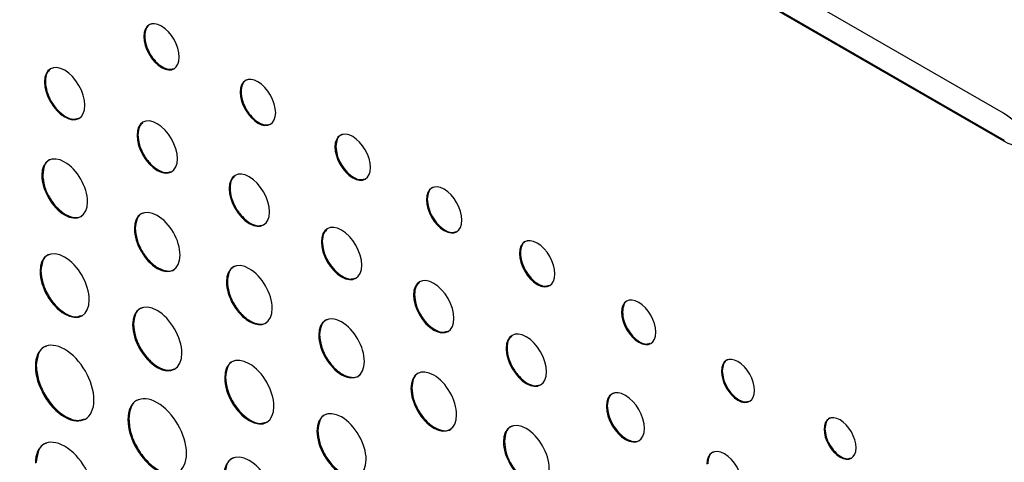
# Model space of a CAD drawing. Header units: millimetres. Extents: x 66 to 413, y 45 to 262.
# Tile 39 of 44: x 357.32 to 376.59, y 212.5 to 221.17. Entities that reach past the tile are written whole.
import ezdxf

# ---------------------------------------------------------------- set-up
doc = ezdxf.new("R2010")
doc.units = ezdxf.units.MM

msp = doc.modelspace()

# ---------------------------------------------------------------- linework, layer by layer
at = {"color": 7, "linetype": 'Continuous', "lineweight": 25}
for p, q in [((376.57, 219.333), (336.454, 242.491)), ((336.454, 241.955), (376.57, 218.796)), ((336.472, 241.965), (376.588, 218.806)), ((359.763, 220.845), (359.745, 220.835)), ((357.818, 219.958), (357.8, 219.947)), ((361.649, 219.756), (361.631, 219.746)), ((359.63, 218.912), (359.612, 218.901)), ((376.588, 218.806), (376.57, 218.796)), ((363.504, 218.686), (363.486, 218.675)), ((357.766, 218.13), (357.748, 218.12)), ((361.432, 217.871), (361.414, 217.861)), ((365.293, 217.653), (365.275, 217.642)), ((359.578, 217.084), (359.56, 217.074)), ((363.238, 216.829), (363.22, 216.818)), ((367.116, 216.6), (367.098, 216.59)), ((357.732, 216.251), (357.714, 216.24)), ((361.38, 216.044), (361.362, 216.033)), ((365.043, 215.787), (365.025, 215.776)), ((369.114, 215.447), (369.096, 215.437)), ((359.543, 215.205), (359.525, 215.194)), ((363.186, 215.001), (363.168, 214.991)), ((366.854, 214.741), (366.836, 214.731)), ((357.64, 214.395), (357.622, 214.384)), ((361.346, 214.164), (361.328, 214.154)), ((371.068, 214.293), (371.05, 214.283)), ((364.991, 213.959), (364.973, 213.949)), ((368.817, 213.608), (368.799, 213.598)), ((359.452, 213.349), (359.434, 213.338)), ((373.077, 213.159), (373.059, 213.149)), ((363.152, 213.122), (363.134, 213.111)), ((366.803, 212.913), (366.785, 212.903))]:
    msp.add_line(p, q, dxfattribs=at)
for points, knots in [([(360.439, 220.434), (360.439, 220.657), (360.284, 220.928), (360.092, 221.038), (359.901, 221.149), (359.745, 221.058), (359.745, 220.835)], [2, 2, 2, 2, 3, 3, 3, 4, 4, 4, 4]), ([(359.895, 221.078), (359.885, 221.077), (359.837, 221.07), (359.78, 220.993), (359.769, 220.895), (359.763, 220.845)], [0, 0, 0, 0, 0.119302, 0.551394, 1, 1, 1, 1]), ([(359.745, 220.835), (359.745, 220.612), (359.901, 220.341), (360.092, 220.23), (360.284, 220.119), (360.439, 220.211), (360.439, 220.434)], [0, 0, 0, 0, 1, 1, 1, 2, 2, 2, 2]), ([(359.763, 220.845), (359.768, 220.788), (359.779, 220.677), (359.859, 220.497), (359.973, 220.341), (360.11, 220.231), (360.237, 220.182), (360.299, 220.202), (360.325, 220.211)], [0, 0, 0, 0, 0.178374, 0.350441, 0.522047, 0.699349, 0.876485, 1, 1, 1, 1]), ([(358.591, 219.49), (358.591, 219.743), (358.414, 220.049), (358.196, 220.176), (357.977, 220.302), (357.8, 220.2), (357.8, 219.947)], [0, 0, 0, 0, 1, 1, 1, 2, 2, 2, 2]), ([(357.914, 220.191), (357.889, 220.17), (357.831, 220.119), (357.823, 220.017), (357.818, 219.958)], [0, 0, 0, 0, 0.4240979, 1, 1, 1, 1]), ([(357.8, 219.947), (357.8, 219.695), (357.977, 219.388), (358.196, 219.261), (358.414, 219.135), (358.591, 219.238), (358.591, 219.49)], [2, 2, 2, 2, 3, 3, 3, 4, 4, 4, 4]), ([(357.818, 219.958), (357.824, 219.893), (357.836, 219.766), (357.927, 219.563), (358.057, 219.386), (358.213, 219.261), (358.361, 219.204), (358.433, 219.228), (358.464, 219.238)], [0, 0, 0, 0, 0.176432, 0.346806, 0.517192, 0.693685, 0.870015, 1, 1, 1, 1]), ([(362.326, 219.345), (362.326, 219.568), (362.17, 219.839), (361.979, 219.949), (361.787, 220.06), (361.631, 219.969), (361.631, 219.746)], [2, 2, 2, 2, 3, 3, 3, 4, 4, 4, 4]), ([(361.781, 219.99), (361.771, 219.988), (361.723, 219.981), (361.666, 219.904), (361.655, 219.806), (361.649, 219.756)], [0, 0, 0, 0, 0.119255, 0.551374, 1, 1, 1, 1]), ([(361.631, 219.746), (361.631, 219.523), (361.787, 219.252), (361.979, 219.141), (362.17, 219.031), (362.326, 219.122), (362.326, 219.345)], [0, 0, 0, 0, 1, 1, 1, 2, 2, 2, 2]), ([(361.649, 219.756), (361.654, 219.699), (361.665, 219.588), (361.745, 219.408), (361.859, 219.252), (361.996, 219.142), (362.124, 219.093), (362.186, 219.114), (362.211, 219.122)], [0, 0, 0, 0, 0.1783773, 0.3504512, 0.5220757, 0.6994156, 0.8765118, 1, 1, 1, 1]), ([(360.403, 218.444), (360.403, 218.697), (360.226, 219.004), (360.008, 219.13), (359.789, 219.256), (359.612, 219.154), (359.612, 218.901)], [0, 0, 0, 0, 1, 1, 1, 2, 2, 2, 2]), ([(359.725, 219.145), (359.701, 219.124), (359.643, 219.073), (359.634, 218.971), (359.63, 218.912)], [0, 0, 0, 0, 0.424098, 1, 1, 1, 1]), ([(364.18, 218.274), (364.18, 218.498), (364.025, 218.768), (363.833, 218.879), (363.642, 218.989), (363.486, 218.898), (363.486, 218.675)], [2, 2, 2, 2, 3, 3, 3, 4, 4, 4, 4]), ([(359.612, 218.901), (359.612, 218.649), (359.789, 218.342), (360.008, 218.215), (360.226, 218.089), (360.403, 218.192), (360.403, 218.444)], [2, 2, 2, 2, 3, 3, 3, 4, 4, 4, 4]), ([(359.63, 218.912), (359.636, 218.847), (359.648, 218.72), (359.739, 218.517), (359.869, 218.34), (360.025, 218.215), (360.172, 218.159), (360.245, 218.182), (360.276, 218.192)], [0, 0, 0, 0, 0.176425, 0.346792, 0.517171, 0.693657, 0.869986, 1, 1, 1, 1]), ([(363.636, 218.919), (363.626, 218.917), (363.578, 218.91), (363.521, 218.833), (363.51, 218.735), (363.504, 218.686)], [0, 0, 0, 0, 0.1192868, 0.5513861, 1, 1, 1, 1]), ([(363.486, 218.675), (363.486, 218.452), (363.642, 218.181), (363.833, 218.07), (364.025, 217.96), (364.18, 218.052), (364.18, 218.274)], [0, 0, 0, 0, 1, 1, 1, 2, 2, 2, 2]), ([(363.504, 218.686), (363.509, 218.629), (363.52, 218.517), (363.6, 218.338), (363.714, 218.181), (363.851, 218.071), (363.978, 218.022), (364.04, 218.043), (364.066, 218.051)], [0, 0, 0, 0, 0.178375, 0.350443, 0.52206, 0.699395, 0.876501, 1, 1, 1, 1]), ([(358.643, 217.603), (358.643, 217.889), (358.443, 218.236), (358.195, 218.378), (357.948, 218.521), (357.748, 218.405), (357.748, 218.12)], [0, 0, 0, 0, 1, 1, 1, 2, 2, 2, 2]), ([(357.927, 218.426), (357.917, 218.424), (357.858, 218.415), (357.788, 218.318), (357.774, 218.193), (357.766, 218.13)], [0, 0, 0, 0, 0.09313, 0.538408, 1, 1, 1, 1]), ([(362.206, 217.404), (362.206, 217.656), (362.028, 217.963), (361.81, 218.089), (361.591, 218.216), (361.414, 218.114), (361.414, 217.861)], [0, 0, 0, 0, 1, 1, 1, 2, 2, 2, 2]), ([(357.748, 218.12), (357.748, 217.834), (357.948, 217.487), (358.195, 217.345), (358.443, 217.202), (358.643, 217.318), (358.643, 217.603)], [2, 2, 2, 2, 3, 3, 3, 4, 4, 4, 4]), ([(357.766, 218.13), (357.773, 218.057), (357.787, 217.914), (357.89, 217.684), (358.036, 217.485), (358.214, 217.34), (358.387, 217.284), (358.507, 217.292), (358.544, 217.338), (358.55, 217.346)], [0, 0, 0, 0, 0.163962, 0.322235, 0.480497, 0.644407, 0.80851, 0.96686, 1, 1, 1, 1]), ([(361.528, 218.105), (361.503, 218.083), (361.445, 218.033), (361.437, 217.93), (361.432, 217.871)], [0, 0, 0, 0, 0.4240979, 1, 1, 1, 1]), ([(361.414, 217.861), (361.414, 217.608), (361.591, 217.301), (361.81, 217.175), (362.028, 217.049), (362.206, 217.151), (362.206, 217.404)], [2, 2, 2, 2, 3, 3, 3, 4, 4, 4, 4]), ([(361.432, 217.871), (361.438, 217.807), (361.45, 217.68), (361.541, 217.477), (361.671, 217.3), (361.827, 217.175), (361.975, 217.118), (362.047, 217.142), (362.078, 217.152)], [0, 0, 0, 0, 0.176432, 0.346806, 0.517192, 0.693685, 0.870015, 1, 1, 1, 1]), ([(365.97, 217.241), (365.97, 217.465), (365.814, 217.735), (365.623, 217.846), (365.431, 217.956), (365.275, 217.866), (365.275, 217.642)], [2, 2, 2, 2, 3, 3, 3, 4, 4, 4, 4]), ([(365.425, 217.886), (365.415, 217.884), (365.367, 217.877), (365.31, 217.8), (365.299, 217.702), (365.293, 217.653)], [0, 0, 0, 0, 0.119255, 0.551374, 1, 1, 1, 1]), ([(365.275, 217.642), (365.275, 217.42), (365.431, 217.148), (365.623, 217.038), (365.814, 216.927), (365.97, 217.019), (365.97, 217.241)], [0, 0, 0, 0, 1, 1, 1, 2, 2, 2, 2]), ([(365.293, 217.653), (365.299, 217.596), (365.309, 217.484), (365.389, 217.305), (365.503, 217.148), (365.64, 217.039), (365.768, 216.989), (365.83, 217.01), (365.855, 217.018)], [0, 0, 0, 0, 0.178377, 0.350451, 0.522075, 0.699415, 0.87652, 1, 1, 1, 1]), ([(360.455, 216.557), (360.455, 216.843), (360.255, 217.19), (360.007, 217.332), (359.76, 217.475), (359.56, 217.359), (359.56, 217.074)], [0, 0, 0, 0, 1, 1, 1, 2, 2, 2, 2]), ([(359.739, 217.38), (359.729, 217.378), (359.67, 217.369), (359.6, 217.272), (359.585, 217.148), (359.578, 217.084)], [0, 0, 0, 0, 0.09313, 0.538408, 1, 1, 1, 1]), ([(359.56, 217.074), (359.56, 216.788), (359.76, 216.441), (360.007, 216.299), (360.255, 216.156), (360.455, 216.272), (360.455, 216.557)], [2, 2, 2, 2, 3, 3, 3, 4, 4, 4, 4]), ([(359.578, 217.084), (359.585, 217.011), (359.598, 216.868), (359.702, 216.638), (359.848, 216.439), (360.026, 216.294), (360.199, 216.239), (360.318, 216.246), (360.355, 216.293), (360.362, 216.301)], [0, 0, 0, 0, 0.1639617, 0.3222347, 0.480497, 0.6444067, 0.8085104, 0.9668601, 1, 1, 1, 1]), ([(364.011, 216.361), (364.011, 216.614), (363.834, 216.921), (363.616, 217.047), (363.397, 217.173), (363.22, 217.071), (363.22, 216.818)], [0, 0, 0, 0, 1, 1, 1, 2, 2, 2, 2]), ([(363.334, 217.062), (363.309, 217.041), (363.251, 216.99), (363.243, 216.888), (363.238, 216.829)], [0, 0, 0, 0, 0.424098, 1, 1, 1, 1]), ([(363.22, 216.818), (363.22, 216.566), (363.397, 216.259), (363.616, 216.132), (363.834, 216.006), (364.011, 216.109), (364.011, 216.361)], [2, 2, 2, 2, 3, 3, 3, 4, 4, 4, 4]), ([(363.238, 216.829), (363.244, 216.764), (363.256, 216.638), (363.347, 216.434), (363.477, 216.257), (363.633, 216.132), (363.781, 216.076), (363.853, 216.099), (363.884, 216.109)], [0, 0, 0, 0, 0.176443, 0.346828, 0.517224, 0.693728, 0.870039, 1, 1, 1, 1]), ([(367.792, 216.189), (367.792, 216.412), (367.637, 216.683), (367.445, 216.793), (367.254, 216.904), (367.098, 216.813), (367.098, 216.59)], [2, 2, 2, 2, 3, 3, 3, 4, 4, 4, 4]), ([(367.248, 216.834), (367.238, 216.832), (367.189, 216.825), (367.133, 216.748), (367.122, 216.65), (367.116, 216.6)], [0, 0, 0, 0, 0.119302, 0.551394, 1, 1, 1, 1]), ([(358.677, 215.684), (358.677, 215.991), (358.462, 216.365), (358.195, 216.518), (357.929, 216.672), (357.714, 216.548), (357.714, 216.24)], [2, 2, 2, 2, 3, 3, 3, 4, 4, 4, 4]), ([(357.902, 216.569), (357.892, 216.567), (357.83, 216.557), (357.756, 216.453), (357.74, 216.319), (357.732, 216.251)], [0, 0, 0, 0, 0.086878, 0.535292, 1, 1, 1, 1]), ([(362.257, 215.517), (362.257, 215.802), (362.057, 216.149), (361.809, 216.292), (361.563, 216.435), (361.362, 216.319), (361.362, 216.033)], [0, 0, 0, 0, 1, 1, 1, 2, 2, 2, 2]), ([(367.098, 216.59), (367.098, 216.367), (367.254, 216.096), (367.445, 215.985), (367.637, 215.875), (367.792, 215.966), (367.792, 216.189)], [0, 0, 0, 0, 1, 1, 1, 2, 2, 2, 2]), ([(367.116, 216.6), (367.121, 216.544), (367.132, 216.432), (367.212, 216.252), (367.326, 216.096), (367.463, 215.986), (367.59, 215.937), (367.652, 215.958), (367.678, 215.966)], [0, 0, 0, 0, 0.178386, 0.350465, 0.522084, 0.699398, 0.876528, 1, 1, 1, 1]), ([(357.714, 216.24), (357.714, 215.933), (357.929, 215.559), (358.195, 215.406), (358.462, 215.252), (358.677, 215.376), (358.677, 215.684)], [0, 0, 0, 0, 1, 1, 1, 2, 2, 2, 2]), ([(357.732, 216.251), (357.739, 216.172), (357.754, 216.018), (357.865, 215.77), (358.023, 215.555), (358.213, 215.403), (358.395, 215.333), (358.485, 215.363), (358.525, 215.376)], [0, 0, 0, 0, 0.1752171, 0.3442642, 0.5133032, 0.6884956, 0.8637128, 1, 1, 1, 1]), ([(361.541, 216.34), (361.531, 216.338), (361.472, 216.329), (361.402, 216.232), (361.388, 216.107), (361.38, 216.044)], [0, 0, 0, 0, 0.09313, 0.538408, 1, 1, 1, 1]), ([(361.38, 216.044), (361.387, 215.971), (361.401, 215.828), (361.504, 215.598), (361.65, 215.399), (361.828, 215.254), (362.001, 215.198), (362.121, 215.206), (362.158, 215.252), (362.164, 215.26)], [0, 0, 0, 0, 0.163962, 0.322235, 0.480497, 0.644407, 0.80851, 0.96686, 1, 1, 1, 1]), ([(365.816, 215.319), (365.816, 215.572), (365.639, 215.879), (365.421, 216.005), (365.202, 216.131), (365.025, 216.029), (365.025, 215.776)], [0, 0, 0, 0, 1, 1, 1, 2, 2, 2, 2]), ([(361.362, 216.033), (361.362, 215.748), (361.563, 215.401), (361.809, 215.258), (362.057, 215.116), (362.257, 215.231), (362.257, 215.517)], [2, 2, 2, 2, 3, 3, 3, 4, 4, 4, 4]), ([(365.138, 216.02), (365.114, 215.999), (365.056, 215.949), (365.048, 215.846), (365.043, 215.787)], [0, 0, 0, 0, 0.424046, 1, 1, 1, 1]), ([(365.025, 215.776), (365.025, 215.524), (365.202, 215.217), (365.421, 215.091), (365.639, 214.964), (365.816, 215.067), (365.816, 215.319)], [2, 2, 2, 2, 3, 3, 3, 4, 4, 4, 4]), ([(365.043, 215.787), (365.049, 215.722), (365.061, 215.596), (365.152, 215.392), (365.282, 215.215), (365.438, 215.09), (365.585, 215.034), (365.658, 215.057), (365.689, 215.067)], [0, 0, 0, 0, 0.176431, 0.346814, 0.517213, 0.693711, 0.870007, 1, 1, 1, 1]), ([(369.768, 215.049), (369.768, 215.265), (369.617, 215.527), (369.432, 215.633), (369.246, 215.741), (369.096, 215.652), (369.096, 215.437)], [0, 0, 0, 0, 1, 1, 1, 2, 2, 2, 2]), ([(369.243, 215.673), (369.232, 215.671), (369.185, 215.664), (369.131, 215.59), (369.12, 215.495), (369.114, 215.447)], [0, 0, 0, 0, 0.12337, 0.55341, 1, 1, 1, 1]), ([(360.489, 214.638), (360.489, 214.945), (360.274, 215.319), (360.007, 215.473), (359.741, 215.626), (359.525, 215.502), (359.525, 215.194)], [2, 2, 2, 2, 3, 3, 3, 4, 4, 4, 4]), ([(359.714, 215.523), (359.704, 215.521), (359.642, 215.511), (359.567, 215.407), (359.551, 215.273), (359.543, 215.205)], [0, 0, 0, 0, 0.086878, 0.535292, 1, 1, 1, 1]), ([(364.063, 214.474), (364.063, 214.76), (363.863, 215.107), (363.615, 215.249), (363.369, 215.392), (363.168, 215.276), (363.168, 214.991)], [0, 0, 0, 0, 1, 1, 1, 2, 2, 2, 2]), ([(363.347, 215.297), (363.337, 215.295), (363.278, 215.286), (363.208, 215.189), (363.194, 215.065), (363.186, 215.001)], [0, 0, 0, 0, 0.093103, 0.538398, 1, 1, 1, 1]), ([(369.096, 215.437), (369.096, 215.221), (369.246, 214.959), (369.432, 214.852), (369.617, 214.745), (369.768, 214.833), (369.768, 215.049)], [2, 2, 2, 2, 3, 3, 3, 4, 4, 4, 4]), ([(369.114, 215.447), (369.119, 215.392), (369.129, 215.284), (369.207, 215.11), (369.317, 214.959), (369.449, 214.853), (369.572, 214.806), (369.632, 214.825), (369.657, 214.833)], [0, 0, 0, 0, 0.178685, 0.350888, 0.522582, 0.700082, 0.877459, 1, 1, 1, 1]), ([(359.525, 215.194), (359.525, 214.887), (359.741, 214.513), (360.007, 214.36), (360.274, 214.206), (360.489, 214.33), (360.489, 214.638)], [0, 0, 0, 0, 1, 1, 1, 2, 2, 2, 2]), ([(359.543, 215.205), (359.551, 215.126), (359.565, 214.972), (359.677, 214.724), (359.835, 214.509), (360.024, 214.357), (360.207, 214.287), (360.297, 214.317), (360.336, 214.33)], [0, 0, 0, 0, 0.175226, 0.344281, 0.513328, 0.688529, 0.863748, 1, 1, 1, 1]), ([(367.628, 214.273), (367.628, 214.526), (367.451, 214.833), (367.232, 214.959), (367.014, 215.085), (366.836, 214.983), (366.836, 214.731)], [0, 0, 0, 0, 1, 1, 1, 2, 2, 2, 2]), ([(358.769, 213.722), (358.769, 214.088), (358.513, 214.532), (358.195, 214.715), (357.878, 214.898), (357.622, 214.75), (357.622, 214.384)], [2, 2, 2, 2, 3, 3, 3, 4, 4, 4, 4]), ([(363.168, 214.991), (363.168, 214.705), (363.369, 214.358), (363.615, 214.216), (363.863, 214.073), (364.063, 214.189), (364.063, 214.474)], [2, 2, 2, 2, 3, 3, 3, 4, 4, 4, 4]), ([(363.186, 215.001), (363.193, 214.928), (363.207, 214.785), (363.31, 214.555), (363.456, 214.356), (363.634, 214.211), (363.807, 214.156), (363.927, 214.163), (363.964, 214.21), (363.97, 214.218)], [0, 0, 0, 0, 0.163964, 0.322241, 0.480509, 0.644422, 0.808501, 0.96685, 1, 1, 1, 1]), ([(366.95, 214.974), (366.926, 214.953), (366.868, 214.903), (366.859, 214.8), (366.854, 214.741)], [0, 0, 0, 0, 0.424098, 1, 1, 1, 1]), ([(357.837, 214.772), (357.827, 214.77), (357.755, 214.759), (357.669, 214.635), (357.649, 214.476), (357.64, 214.395)], [0, 0, 0, 0, 0.074042, 0.52886, 1, 1, 1, 1]), ([(366.836, 214.731), (366.836, 214.478), (367.014, 214.171), (367.232, 214.045), (367.451, 213.919), (367.628, 214.021), (367.628, 214.273)], [2, 2, 2, 2, 3, 3, 3, 4, 4, 4, 4]), ([(366.854, 214.741), (366.86, 214.676), (366.872, 214.55), (366.964, 214.346), (367.094, 214.169), (367.25, 214.044), (367.397, 213.988), (367.47, 214.011), (367.5, 214.021)], [0, 0, 0, 0, 0.176421, 0.346785, 0.517161, 0.693643, 0.869971, 1, 1, 1, 1]), ([(362.291, 213.598), (362.291, 213.905), (362.076, 214.278), (361.543, 214.586), (361.328, 214.461), (361.328, 214.154)], [2, 2, 2, 2, 3, 3, 4, 4, 4, 4]), ([(371.699, 213.908), (371.699, 214.117), (371.553, 214.37), (371.374, 214.473), (371.195, 214.577), (371.05, 214.492), (371.05, 214.283)], [0, 0, 0, 0, 1, 1, 1, 2, 2, 2, 2]), ([(371.193, 214.512), (371.183, 214.51), (371.137, 214.503), (371.084, 214.431), (371.073, 214.34), (371.068, 214.293)], [0, 0, 0, 0, 0.1266251, 0.5551105, 1, 1, 1, 1]), ([(357.622, 214.384), (357.622, 214.018), (357.878, 213.573), (358.195, 213.39), (358.513, 213.207), (358.769, 213.356), (358.769, 213.722)], [0, 0, 0, 0, 1, 1, 1, 2, 2, 2, 2]), ([(357.64, 214.395), (357.649, 214.301), (357.666, 214.118), (357.799, 213.823), (357.987, 213.566), (358.213, 213.385), (358.432, 213.302), (358.541, 213.338), (358.589, 213.355)], [0, 0, 0, 0, 0.174325, 0.342514, 0.510684, 0.68496, 0.859262, 1, 1, 1, 1]), ([(361.516, 214.482), (361.506, 214.481), (361.444, 214.471), (361.37, 214.367), (361.354, 214.233), (361.346, 214.164)], [0, 0, 0, 0, 0.086878, 0.535292, 1, 1, 1, 1]), ([(365.868, 213.432), (365.868, 213.718), (365.668, 214.065), (365.42, 214.208), (365.173, 214.35), (364.973, 214.235), (364.973, 213.949)], [0, 0, 0, 0, 1, 1, 1, 2, 2, 2, 2]), ([(361.328, 214.154), (361.328, 213.846), (361.543, 213.473), (362.076, 213.165), (362.291, 213.29), (362.291, 213.598)], [0, 0, 0, 0, 1, 1, 2, 2, 2, 2]), ([(361.346, 214.164), (361.353, 214.086), (361.368, 213.932), (361.479, 213.684), (361.637, 213.468), (361.827, 213.316), (362.009, 213.247), (362.099, 213.277), (362.139, 213.29)], [0, 0, 0, 0, 0.175226, 0.344282, 0.513329, 0.68853, 0.863732, 1, 1, 1, 1]), ([(365.152, 214.255), (365.142, 214.254), (365.083, 214.244), (365.013, 214.147), (364.998, 214.023), (364.991, 213.959)], [0, 0, 0, 0, 0.093089, 0.538394, 1, 1, 1, 1]), ([(371.05, 214.283), (371.05, 214.075), (371.195, 213.821), (371.374, 213.718), (371.553, 213.615), (371.699, 213.7), (371.699, 213.908)], [2, 2, 2, 2, 3, 3, 3, 4, 4, 4, 4]), ([(371.068, 214.293), (371.073, 214.24), (371.082, 214.136), (371.157, 213.968), (371.264, 213.822), (371.391, 213.72), (371.51, 213.674), (371.567, 213.693), (371.591, 213.7)], [0, 0, 0, 0, 0.178995, 0.351562, 0.523631, 0.701434, 0.879035, 1, 1, 1, 1]), ([(364.973, 213.949), (364.973, 213.663), (365.173, 213.317), (365.42, 213.174), (365.668, 213.031), (365.868, 213.147), (365.868, 213.432)], [2, 2, 2, 2, 3, 3, 3, 4, 4, 4, 4]), ([(364.991, 213.959), (364.998, 213.886), (365.011, 213.743), (365.115, 213.513), (365.261, 213.314), (365.439, 213.169), (365.612, 213.114), (365.731, 213.121), (365.769, 213.168), (365.775, 213.176)], [0, 0, 0, 0, 0.163959, 0.322234, 0.480494, 0.644382, 0.808486, 0.966841, 1, 1, 1, 1]), ([(369.545, 213.167), (369.545, 213.405), (369.377, 213.694), (369.171, 213.813), (368.966, 213.932), (368.799, 213.835), (368.799, 213.598)], [0, 0, 0, 0, 1, 1, 1, 2, 2, 2, 2]), ([(360.581, 212.676), (360.581, 213.042), (360.324, 213.486), (360.007, 213.669), (359.69, 213.852), (359.434, 213.704), (359.434, 213.338)], [2, 2, 2, 2, 3, 3, 3, 4, 4, 4, 4]), ([(368.956, 213.855), (368.945, 213.854), (368.895, 213.846), (368.835, 213.765), (368.823, 213.661), (368.817, 213.608)], [0, 0, 0, 0, 0.109625, 0.547029, 1, 1, 1, 1]), ([(359.649, 213.726), (359.639, 213.724), (359.567, 213.713), (359.48, 213.589), (359.461, 213.43), (359.452, 213.349)], [0, 0, 0, 0, 0.074106, 0.528884, 1, 1, 1, 1]), ([(364.097, 212.555), (364.097, 212.862), (363.882, 213.236), (363.615, 213.39), (363.349, 213.543), (363.134, 213.419), (363.134, 213.111)], [2, 2, 2, 2, 3, 3, 3, 4, 4, 4, 4]), ([(368.799, 213.598), (368.799, 213.36), (368.966, 213.07), (369.171, 212.952), (369.377, 212.833), (369.545, 212.929), (369.545, 213.167)], [2, 2, 2, 2, 3, 3, 3, 4, 4, 4, 4]), ([(368.817, 213.608), (368.822, 213.547), (368.834, 213.428), (368.92, 213.236), (369.042, 213.07), (369.19, 212.95), (369.334, 212.903), (369.435, 212.91), (369.467, 212.951), (369.473, 212.959)], [0, 0, 0, 0, 0.163011, 0.32033, 0.477547, 0.640266, 0.803222, 0.960612, 1, 1, 1, 1]), ([(359.452, 213.349), (359.46, 213.255), (359.478, 213.072), (359.61, 212.777), (359.798, 212.52), (360.024, 212.339), (360.243, 212.256), (360.352, 212.292), (360.401, 212.309)], [0, 0, 0, 0, 0.1743353, 0.3425281, 0.5106983, 0.6849805, 0.8592884, 1, 1, 1, 1]), ([(363.322, 213.44), (363.312, 213.438), (363.25, 213.428), (363.176, 213.324), (363.16, 213.19), (363.152, 213.122)], [0, 0, 0, 0, 0.086914, 0.535307, 1, 1, 1, 1]), ([(373.685, 212.787), (373.685, 212.989), (373.545, 213.233), (373.372, 213.332), (373.199, 213.432), (373.059, 213.35), (373.059, 213.149)], [0, 0, 0, 0, 1, 1, 1, 2, 2, 2, 2]), ([(373.199, 213.37), (373.189, 213.369), (373.144, 213.362), (373.092, 213.292), (373.082, 213.204), (373.077, 213.159)], [0, 0, 0, 0, 0.130547, 0.557115, 1, 1, 1, 1]), ([(359.434, 213.338), (359.434, 212.972), (359.69, 212.527), (360.007, 212.344), (360.324, 212.161), (360.581, 212.31), (360.581, 212.676)], [0, 0, 0, 0, 1, 1, 1, 2, 2, 2, 2]), ([(367.68, 212.386), (367.68, 212.672), (367.479, 213.019), (367.232, 213.162), (366.985, 213.304), (366.785, 213.189), (366.785, 212.903)], [0, 0, 0, 0, 1, 1, 1, 2, 2, 2, 2]), ([(366.964, 213.209), (366.953, 213.208), (366.895, 213.199), (366.825, 213.102), (366.81, 212.977), (366.803, 212.913)], [0, 0, 0, 0, 0.093089, 0.538394, 1, 1, 1, 1]), ([(373.077, 213.159), (373.082, 213.108), (373.091, 213.007), (373.163, 212.845), (373.266, 212.705), (373.389, 212.606), (373.504, 212.561), (373.559, 212.579), (373.581, 212.587)], [0, 0, 0, 0, 0.179388, 0.352248, 0.524581, 0.702656, 0.88077, 1, 1, 1, 1]), ([(358.769, 211.823), (358.769, 212.189), (358.513, 212.633), (358.195, 212.816), (357.878, 212.999), (357.622, 212.851), (357.622, 212.485)], [2, 2, 2, 2, 3, 3, 3, 4, 4, 4, 4]), ([(363.134, 213.111), (363.134, 212.804), (363.349, 212.43), (363.615, 212.277), (363.882, 212.123), (364.097, 212.247), (364.097, 212.555)], [0, 0, 0, 0, 1, 1, 1, 2, 2, 2, 2]), ([(363.152, 213.122), (363.159, 213.043), (363.174, 212.889), (363.285, 212.641), (363.443, 212.426), (363.633, 212.274), (363.815, 212.204), (363.905, 212.234), (363.945, 212.247)], [0, 0, 0, 0, 0.175232, 0.344291, 0.513334, 0.688517, 0.863743, 1, 1, 1, 1]), ([(373.059, 213.149), (373.059, 212.948), (373.199, 212.703), (373.372, 212.604), (373.545, 212.504), (373.685, 212.586), (373.685, 212.787)], [2, 2, 2, 2, 3, 3, 3, 4, 4, 4, 4]), ([(357.837, 212.873), (357.827, 212.871), (357.755, 212.86), (357.669, 212.736), (357.649, 212.577), (357.64, 212.496)], [0, 0, 0, 0, 0.07402, 0.528834, 1, 1, 1, 1]), ([(366.785, 212.903), (366.785, 212.618), (366.985, 212.271), (367.232, 212.128), (367.479, 211.985), (367.68, 212.101), (367.68, 212.386)], [2, 2, 2, 2, 3, 3, 3, 4, 4, 4, 4]), ([(366.803, 212.913), (366.81, 212.84), (366.823, 212.697), (366.927, 212.467), (367.073, 212.268), (367.251, 212.123), (367.424, 212.068), (367.543, 212.075), (367.58, 212.122), (367.587, 212.13)], [0, 0, 0, 0, 0.163964, 0.322245, 0.48051, 0.644403, 0.808509, 0.96686, 1, 1, 1, 1]), ([(371.458, 212.062), (371.458, 212.285), (371.302, 212.556), (370.919, 212.777), (370.764, 212.686), (370.764, 212.463)], [0, 0, 0, 0, 1, 1, 2, 2, 2, 2]), ([(362.303, 211.682), (362.303, 211.997), (362.082, 212.38), (361.809, 212.537), (361.537, 212.694), (361.316, 212.566), (361.316, 212.252)], [2, 2, 2, 2, 3, 3, 3, 4, 4, 4, 4]), ([(361.508, 212.588), (361.498, 212.586), (361.435, 212.576), (361.359, 212.469), (361.342, 212.332), (361.334, 212.262)], [0, 0, 0, 0, 0.085649, 0.53468, 1, 1, 1, 1]), ([(370.914, 212.707), (370.904, 212.705), (370.855, 212.698), (370.799, 212.621), (370.787, 212.523), (370.782, 212.474)], [0, 0, 0, 0, 0.119412, 0.551647, 1, 1, 1, 1])]:
    msp.add_open_spline(points, degree=3, knots=knots, dxfattribs=at)
msp.add_open_spline([(376.57, 218.796), (377.063, 218.511), (377.063, 219.048), (376.57, 219.333)], degree=3, dxfattribs=at)

doc.saveas('drawing.dxf')
